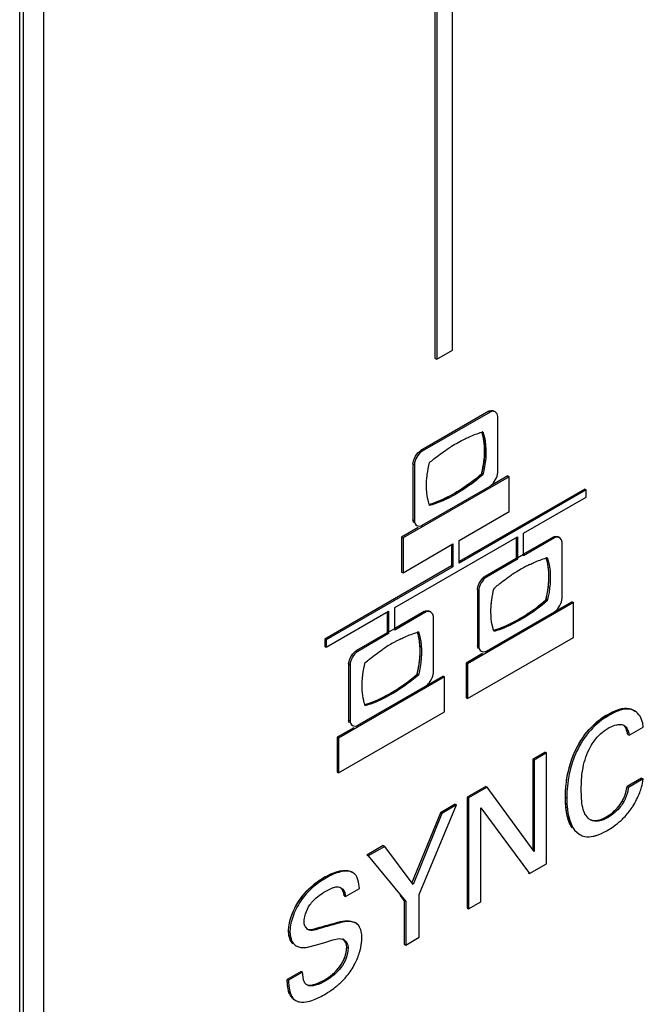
# Model space of a CAD drawing. Header units: inches. Extents: x 0 to 34, y 0 to 22.
# Tile 91 of 139: x 24.727 to 24.969, y 15.078 to 15.459. Entities that reach past the tile are written whole.
import ezdxf

# ---------------------------------------------------------------- set-up
doc = ezdxf.new("R2010")
doc.units = ezdxf.units.IN
doc.header["$LTSCALE"] = 1.87
doc.header["$MEASUREMENT"] = 0
doc.layers.get('0').update_dxf_attribs({"linetype": 'CONTINUOUS'})
doc.layers.add('02___PRT_ALL_AXES', color=7, linetype='CONTINUOUS')

msp = doc.modelspace()

# ---------------------------------------------------------------- linework, layer by layer
at = {"color": 7, "linetype": 'CONTINUOUS'}
for p, q in [((24.7288263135, 14.2283088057), (24.7288263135, 16.8752797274)), ((24.7273849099, 14.2262995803), (24.7273849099, 16.8732705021)), ((24.8884595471, 15.327993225), (24.8884595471, 15.5919947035)), ((24.8889884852, 15.5916893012), (24.8889884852, 15.3276878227)), ((24.8951520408, 15.3312465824), (24.8951520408, 15.5903991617)), ((24.8889884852, 15.3276878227), (24.8951520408, 15.3312465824)), ((24.8884595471, 15.327993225), (24.8889884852, 15.3276878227)), ((24.909130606, 15.3075103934), (24.8827948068, 15.292304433)), ((24.9096595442, 15.3072049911), (24.883323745, 15.2919990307)), ((24.909130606, 15.3075103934), (24.9096595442, 15.3072049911)), ((24.9116848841, 15.307257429), (24.9111559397, 15.3075628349)), ((24.9124088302, 15.3065014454), (24.9116848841, 15.307257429)), ((24.9126519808, 15.3054775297), (24.9124088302, 15.3065014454)), ((24.9126519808, 15.2836947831), (24.9126519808, 15.3054775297)), ((24.8814513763, 15.2910382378), (24.8824389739, 15.2920619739)), ((24.8824389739, 15.2920619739), (24.8827948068, 15.292304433)), ((24.8827948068, 15.292304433), (24.883323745, 15.2919990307)), ((24.8798023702, 15.2871213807), (24.8803313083, 15.2868159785)), ((24.8798023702, 15.2871213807), (24.8798023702, 15.2653386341)), ((24.8803313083, 15.2868159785), (24.8803313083, 15.2650332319)), ((24.9170252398, 15.2821227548), (24.8759384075, 15.2583997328)), ((24.9063426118, 15.2831208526), (24.90687155, 15.2828154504)), ((24.9164963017, 15.2824281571), (24.9096729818, 15.2784884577)), ((24.9124088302, 15.2823900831), (24.9126519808, 15.2836947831)), ((24.9164963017, 15.2824281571), (24.9170252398, 15.2821227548)), ((24.9170252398, 15.2685795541), (24.9170252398, 15.2821227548)), ((24.883323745, 15.2633057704), (24.9096595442, 15.2785117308)), ((24.9096595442, 15.2785117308), (24.9100314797, 15.2787668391)), ((24.9100314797, 15.2787668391), (24.9103516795, 15.279046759)), ((24.9103516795, 15.279046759), (24.9107041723, 15.279415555)), ((24.946343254, 15.2773202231), (24.897706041, 15.2492377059)), ((24.9468721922, 15.2770148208), (24.897706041, 15.2486269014)), ((24.9226608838, 15.2602537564), (24.9468721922, 15.2742330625)), ((24.946343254, 15.2773202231), (24.9468721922, 15.2770148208)), ((24.9468721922, 15.2742330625), (24.9468721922, 15.2770148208)), ((24.897706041, 15.2574248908), (24.9170252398, 15.2685795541)), ((24.8817955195, 15.2623923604), (24.8754094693, 15.258705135)), ((24.8798023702, 15.2653386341), (24.8803313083, 15.2650332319)), ((24.8800643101, 15.2642799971), (24.8798023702, 15.2653386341)), ((24.8807694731, 15.2635587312), (24.881298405, 15.2632533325)), ((24.881298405, 15.2632533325), (24.8823153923, 15.2630043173)), ((24.8823153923, 15.2630043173), (24.882911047, 15.2631169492)), ((24.882911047, 15.2631169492), (24.883323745, 15.2633057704)), ((24.8727261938, 15.2314220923), (24.9202520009, 15.2588628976)), ((24.8754094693, 15.258705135), (24.8759384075, 15.2583997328)), ((24.8754094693, 15.258705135), (24.8754094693, 15.2451619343)), ((24.8759384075, 15.2583997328), (24.8759384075, 15.244856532)), ((24.9197230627, 15.2585574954), (24.9197230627, 15.25040433)), ((24.9202520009, 15.2588628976), (24.9202520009, 15.2500989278)), ((24.9226608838, 15.2514897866), (24.9226608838, 15.2602537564)), ((24.9341052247, 15.2587084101), (24.9226608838, 15.2521005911)), ((24.9346341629, 15.2584030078), (24.9226608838, 15.2514897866)), ((24.9341052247, 15.2587084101), (24.9346341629, 15.2584030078)), ((24.9366462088, 15.2584551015), (24.9361172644, 15.2587605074)), ((24.9373653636, 15.2577041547), (24.9366462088, 15.2584551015)), ((24.8759384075, 15.244856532), (24.89529689, 15.2560338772)), ((24.8947679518, 15.255728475), (24.8947679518, 15.24754129)), ((24.89529689, 15.2560338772), (24.89529689, 15.2472358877)), ((24.897706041, 15.2486269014), (24.897706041, 15.2574248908)), ((24.9376069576, 15.2566868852), (24.9373653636, 15.2577041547)), ((24.9376069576, 15.2348927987), (24.9376069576, 15.2566868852)), ((24.8947679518, 15.24754129), (24.8456018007, 15.2191533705)), ((24.89529689, 15.2472358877), (24.8461307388, 15.2188479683)), ((24.8947679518, 15.24754129), (24.89529689, 15.2472358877)), ((24.9197230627, 15.25040433), (24.9077497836, 15.2434911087)), ((24.9202520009, 15.2500989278), (24.9082787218, 15.2431857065)), ((24.9197230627, 15.25040433), (24.9202520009, 15.2500989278)), ((24.8754094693, 15.2451619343), (24.8759384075, 15.244856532)), ((24.9064320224, 15.2422549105), (24.9074233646, 15.2432711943)), ((24.9074233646, 15.2432711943), (24.9077497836, 15.2434911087)), ((24.9077497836, 15.2434911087), (24.9082787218, 15.2431857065)), ((24.9047769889, 15.2383420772), (24.905305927, 15.2380366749)), ((24.9047769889, 15.2383420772), (24.9047769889, 15.2165479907)), ((24.905305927, 15.2380366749), (24.905305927, 15.2162425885)), ((24.9419802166, 15.2332980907), (24.9008933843, 15.2095750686)), ((24.9312927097, 15.2343147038), (24.9318216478, 15.2340093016)), ((24.9414512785, 15.233603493), (24.9346672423, 15.2296864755)), ((24.9373653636, 15.2335965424), (24.9376069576, 15.2348927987)), ((24.9414512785, 15.233603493), (24.9419802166, 15.2332980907)), ((24.9419802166, 15.2197877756), (24.9419802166, 15.2332980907)), ((24.8461307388, 15.2160662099), (24.8703274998, 15.2300371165)), ((24.8697985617, 15.2297317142), (24.8697985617, 15.2215785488)), ((24.8703274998, 15.2300371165), (24.8703274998, 15.2212731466)), ((24.8727261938, 15.2226581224), (24.8727261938, 15.2314220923)), ((24.8841756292, 15.2298796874), (24.8727261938, 15.2232689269)), ((24.8847045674, 15.2295742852), (24.8727261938, 15.2226581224)), ((24.8841756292, 15.2298796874), (24.8847045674, 15.2295742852)), ((24.8867401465, 15.2296282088), (24.8862112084, 15.2299336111)), ((24.8874559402, 15.2288826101), (24.8867401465, 15.2296282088)), ((24.887697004, 15.2278695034), (24.8874559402, 15.2288826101)), ((24.887697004, 15.206075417), (24.887697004, 15.2278695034)), ((24.9082787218, 15.2145264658), (24.9346341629, 15.2297437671)), ((24.9346341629, 15.2297437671), (24.9349719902, 15.2299724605)), ((24.9349719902, 15.2299724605), (24.9352982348, 15.2302529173)), ((24.9352982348, 15.2302529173), (24.9356651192, 15.230633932)), ((24.8697985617, 15.2215785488), (24.8578584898, 15.2146845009)), ((24.8703274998, 15.2212731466), (24.8583874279, 15.2143790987)), ((24.8697985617, 15.2215785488), (24.8703274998, 15.2212731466)), ((24.8456018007, 15.2191533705), (24.8461307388, 15.2188479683)), ((24.8456018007, 15.2191533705), (24.8456018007, 15.2163716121)), ((24.8461307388, 15.2188479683), (24.8461307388, 15.2160662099)), ((24.9008933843, 15.1960647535), (24.9419802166, 15.2197877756)), ((24.9047769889, 15.2165479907), (24.905305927, 15.2162425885)), ((24.9050372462, 15.2154962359), (24.9047769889, 15.2165479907)), ((24.8456018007, 15.2163716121), (24.8461307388, 15.2160662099)), ((24.8565160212, 15.2134224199), (24.857499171, 15.2144394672)), ((24.857499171, 15.2144394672), (24.8578584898, 15.2146845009)), ((24.8578584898, 15.2146845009), (24.8583874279, 15.2143790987)), ((24.9067802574, 15.2135848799), (24.9003644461, 15.2098804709)), ((24.9057377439, 15.2147797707), (24.9062666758, 15.2144743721)), ((24.9062666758, 15.2144743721), (24.9072769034, 15.2142269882)), ((24.9072769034, 15.2142269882), (24.9078659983, 15.2143379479)), ((24.9078659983, 15.2143379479), (24.9082787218, 15.2145264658)), ((24.8548660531, 15.2095241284), (24.8553949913, 15.2092187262)), ((24.8548660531, 15.2095241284), (24.8548660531, 15.1877300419)), ((24.8553949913, 15.2092187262), (24.8553949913, 15.1874246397)), ((24.9003644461, 15.2098804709), (24.9008933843, 15.2095750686)), ((24.9003644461, 15.2098804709), (24.9003644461, 15.1963701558)), ((24.9008933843, 15.2095750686), (24.9008933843, 15.1960647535)), ((24.8813791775, 15.205494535), (24.8819081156, 15.2051891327)), ((24.8874549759, 15.2047810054), (24.887697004, 15.206075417)), ((24.892070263, 15.204480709), (24.8509834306, 15.1807576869)), ((24.8847045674, 15.2009150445), (24.8850551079, 15.2011532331)), ((24.8915413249, 15.2047861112), (24.8847376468, 15.2008577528)), ((24.8850551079, 15.2011532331), (24.8853837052, 15.201437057)), ((24.8853837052, 15.201437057), (24.8857464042, 15.2018140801)), ((24.8915413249, 15.2047861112), (24.892070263, 15.204480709)), ((24.892070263, 15.1909703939), (24.892070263, 15.204480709)), ((24.8583874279, 15.185719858), (24.8847045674, 15.2009150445)), ((24.9003644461, 15.1963701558), (24.9008933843, 15.1960647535)), ((24.8509834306, 15.1672473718), (24.892070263, 15.1909703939)), ((24.9551711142, 15.1898255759), (24.9557000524, 15.1895201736)), ((24.9656635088, 15.1913401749), (24.9651345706, 15.1916455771)), ((24.8548660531, 15.1877300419), (24.8553949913, 15.1874246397)), ((24.8551263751, 15.1866814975), (24.8548660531, 15.1877300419)), ((24.8558229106, 15.1859713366), (24.8563518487, 15.1856659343)), ((24.9611391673, 15.1858697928), (24.9616754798, 15.1856323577)), ((24.8568705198, 15.184767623), (24.8504544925, 15.1810630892)), ((24.8563518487, 15.1856659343), (24.8573771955, 15.1854168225)), ((24.8573771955, 15.1854168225), (24.857975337, 15.1855310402)), ((24.857975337, 15.1855310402), (24.8583874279, 15.185719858)), ((24.9630072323, 15.1821460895), (24.9635361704, 15.1818406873)), ((24.9635361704, 15.1818406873), (24.9690555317, 15.1850274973)), ((24.8504544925, 15.1810630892), (24.8509834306, 15.1807576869)), ((24.8504544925, 15.1810630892), (24.8504544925, 15.1675527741)), ((24.8509834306, 15.1807576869), (24.8509834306, 15.1672473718)), ((24.9310410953, 15.1752955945), (24.9262985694, 15.1725573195)), ((24.9315700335, 15.1749901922), (24.9268275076, 15.1722519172)), ((24.9310410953, 15.1752955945), (24.9315700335, 15.1749901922)), ((24.9315700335, 15.1320223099), (24.9315700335, 15.1749901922)), ((24.9262985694, 15.1725573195), (24.9268275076, 15.1722519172)), ((24.9262985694, 15.1725573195), (24.9262985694, 15.1374478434)), ((24.9268275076, 15.1722519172), (24.9268275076, 15.1367263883)), ((24.8504544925, 15.1675527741), (24.8509834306, 15.1672473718)), ((24.9449255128, 15.1607962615), (24.9452654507, 15.1666707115)), ((24.9684205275, 15.1652057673), (24.9627528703, 15.1619333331)), ((24.9689494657, 15.1649003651), (24.9632818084, 15.1616279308)), ((24.9684205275, 15.1652057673), (24.9689494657, 15.1649003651)), ((24.9079992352, 15.1619915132), (24.9008299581, 15.1578520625)), ((24.9085281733, 15.161686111), (24.9013588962, 15.1575466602)), ((24.9079992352, 15.1619915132), (24.9085281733, 15.161686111)), ((24.9268275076, 15.1367263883), (24.9085281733, 15.161686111)), ((24.9452531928, 15.1554856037), (24.9449255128, 15.1607962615)), ((24.9627528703, 15.1619333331), (24.9632818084, 15.1616279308)), ((24.9008299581, 15.1578520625), (24.9013588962, 15.1575466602)), ((24.9008299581, 15.1578520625), (24.9008299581, 15.1148841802)), ((24.9013588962, 15.1575466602), (24.9013588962, 15.1145787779)), ((24.9388811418, 15.1578626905), (24.9394100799, 15.1575572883)), ((24.9609448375, 15.1563715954), (24.9614737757, 15.1560661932)), ((24.8904148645, 15.1518385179), (24.8792798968, 15.124346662)), ((24.8909438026, 15.1515331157), (24.879808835, 15.1240412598)), ((24.8821825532, 15.1201070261), (24.8967175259, 15.1548667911)), ((24.8961885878, 15.1551721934), (24.8904148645, 15.1518385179)), ((24.8904148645, 15.1518385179), (24.8909438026, 15.1515331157)), ((24.8967175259, 15.1548667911), (24.8909438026, 15.1515331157)), ((24.8961885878, 15.1551721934), (24.8967175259, 15.1548667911)), ((24.9060542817, 15.1537679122), (24.9249713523, 15.1282123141)), ((24.9060542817, 15.1172898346), (24.9060542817, 15.1537679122)), ((24.9549167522, 15.150332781), (24.9554456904, 15.1500273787)), ((24.9439333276, 15.14365312), (24.9444622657, 15.1433477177)), ((24.8682981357, 15.1390685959), (24.861905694, 15.1353776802)), ((24.8688270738, 15.1387631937), (24.8624346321, 15.1350722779)), ((24.8682981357, 15.1390685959), (24.8688270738, 15.1387631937)), ((24.879808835, 15.1240412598), (24.8688270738, 15.1387631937)), ((24.861905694, 15.1353776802), (24.8624346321, 15.1350722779)), ((24.8624346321, 15.1350722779), (24.8769745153, 15.1173993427)), ((24.856530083, 15.1285475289), (24.8560011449, 15.1288529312)), ((24.9249713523, 15.1282123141), (24.9315700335, 15.1320223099)), ((24.8457649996, 15.1268996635), (24.8462939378, 15.1265942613)), ((24.8567571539, 15.1284058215), (24.8565291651, 15.128545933)), ((24.8587238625, 15.1249738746), (24.8580240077, 15.1270107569)), ((24.8590257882, 15.1223844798), (24.8587238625, 15.1249738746)), ((24.9244424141, 15.1285177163), (24.9249713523, 15.1282123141)), ((24.8458284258, 15.1213200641), (24.8488266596, 15.1227783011)), ((24.8512825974, 15.1229888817), (24.8518723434, 15.1227366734)), ((24.8536645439, 15.1192889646), (24.8590257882, 15.1223844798)), ((24.8531356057, 15.1195943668), (24.8536645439, 15.1192889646)), ((24.87469428, 15.1198334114), (24.8764455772, 15.117704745)), ((24.8764455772, 15.117704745), (24.8769745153, 15.1173993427)), ((24.8764455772, 15.117704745), (24.8764455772, 15.1008049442)), ((24.8769745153, 15.1173993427), (24.8769745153, 15.100499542)), ((24.8821825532, 15.1035065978), (24.8821825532, 15.1201070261)), ((24.9013588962, 15.1145787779), (24.9060542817, 15.1172898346)), ((24.9008299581, 15.1148841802), (24.9013588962, 15.1145787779)), ((24.8557636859, 15.1098161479), (24.8562926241, 15.1095107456)), ((24.8576115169, 15.1090392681), (24.8562926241, 15.1095107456)), ((24.8315897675, 15.1061572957), (24.8321187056, 15.1058518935)), ((24.8390573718, 15.1064903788), (24.8380805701, 15.1075156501)), ((24.8411187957, 15.1066286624), (24.8437507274, 15.1073978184)), ((24.8437507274, 15.1073978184), (24.8442796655, 15.1070924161)), ((24.8576103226, 15.1090372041), (24.8570813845, 15.1093426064)), ((24.8460876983, 15.1016476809), (24.8487942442, 15.1025317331)), ((24.8487942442, 15.1025317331), (24.8511937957, 15.1030028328)), ((24.8511937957, 15.1030028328), (24.8524335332, 15.1028276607)), ((24.8769745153, 15.100499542), (24.8821825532, 15.1035065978)), ((24.8340286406, 15.100449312), (24.8345575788, 15.1001439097)), ((24.8345575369, 15.1001439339), (24.83539453, 15.0997768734)), ((24.83539453, 15.0997768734), (24.835983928, 15.0996229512)), ((24.8389386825, 15.0996942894), (24.8424048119, 15.100583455)), ((24.8424048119, 15.100583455), (24.8456807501, 15.101528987)), ((24.8456807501, 15.101528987), (24.8460876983, 15.1016476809)), ((24.8541137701, 15.0996271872), (24.8546427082, 15.0993217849)), ((24.8764455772, 15.1008049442), (24.8769745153, 15.100499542)), ((24.8364331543, 15.0902600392), (24.8310719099, 15.0871645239)), ((24.8310719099, 15.0871645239), (24.8316008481, 15.0868591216)), ((24.8312732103, 15.0840155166), (24.8310719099, 15.0871645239)), ((24.8369620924, 15.0899546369), (24.8316008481, 15.0868591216)), ((24.8364331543, 15.0902600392), (24.8369620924, 15.0899546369)), ((24.8373543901, 15.0870671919), (24.8369620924, 15.0899546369)), ((24.8454006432, 15.0869226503), (24.8459295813, 15.086617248)), ((24.8319666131, 15.0814997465), (24.8312732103, 15.0840155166)), ((24.8332393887, 15.0797228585), (24.8337683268, 15.0794174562)), ((24.8337683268, 15.0794174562), (24.8344101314, 15.078957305)), ((24.8338783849, 15.0792578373), (24.8344073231, 15.0789524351))]:
    msp.add_line(p, q, dxfattribs=at)
at = {"color": 40, "linetype": 'CONTINUOUS'}
for p, q in [((24.8816936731, 15.2913356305), (24.8827948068, 15.292304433)), ((24.9197230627, 15.25040433), (24.9226608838, 15.2521005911)), ((24.9066558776, 15.2425286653), (24.9077497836, 15.2434911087)), ((24.8697985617, 15.2215785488), (24.8727261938, 15.2232689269)), ((24.8567593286, 15.213719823), (24.8578584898, 15.2146845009)), ((24.8535472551, 15.119832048), (24.8531356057, 15.1195943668)), ((24.8317997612, 15.1040369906), (24.8315897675, 15.1061572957)), ((24.8427167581, 15.107073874), (24.8437507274, 15.1073978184)), ((24.8323306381, 15.1024083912), (24.8319025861, 15.1036027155)), ((24.8311753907, 15.0848132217), (24.8310719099, 15.0871645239)), ((24.8423439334, 15.0854777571), (24.8454006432, 15.0869226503)), ((24.8314948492, 15.0828826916), (24.8311753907, 15.0848132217))]:
    msp.add_line(p, q, dxfattribs=at)
at = {"color": 7, "linetype": 'CONTINUOUS'}
for centre, radius, start, end in [((24.9188086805, 15.2602109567), 0.0411137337, 106.9061705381, 107.4023147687), ((24.905115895, 15.2843278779), 0.0074404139, 318.6832159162, 322.2946844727), ((24.9504804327, 15.1960378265), 0.057923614, 118.0317507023, 119.3824433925), ((24.9489726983, 15.198883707), 0.0547030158, 115.9727734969, 118.0386574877), ((24.9429495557, 15.213598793), 0.03878335, 106.694884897, 107.2217821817), ((24.9530374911, 15.1915818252), 0.0630610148, 119.420468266, 123.7535199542), ((24.9301642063, 15.2354850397), 0.0073343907, 318.5917927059, 322.0511810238), ((24.8933293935, 15.1839940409), 0.0396203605, 106.7742876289, 107.2864464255), ((24.9029483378, 15.1630783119), 0.0626995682, 119.4333360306, 123.772436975), ((24.9003625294, 15.1675742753), 0.0575132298, 118.036337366, 119.3908083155), ((24.8989804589, 15.1701824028), 0.0545615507, 115.9803357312, 118.0426568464), ((24.8801912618, 15.206719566), 0.0074110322, 318.5537855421, 321.9497401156), ((24.9696460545, 15.1647881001), 0.0289205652, 120.0335370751, 125.4561237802), ((24.9702294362, 15.1639453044), 0.0299454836, 125.4299319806, 133.2864620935), ((24.957979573, 15.1842357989), 0.0111042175, 4.0884910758, 6.6130668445), ((24.9437489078, 15.168615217), 0.025555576, 339.4855127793, 341.9280972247), ((24.9413130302, 15.1693502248), 0.0280710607, 326.5382370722, 327.5562073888), ((24.9403216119, 15.1708049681), 0.0297759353, 305.3842218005, 312.4485410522), ((24.9414663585, 15.1684018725), 0.0271321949, 299.1622685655, 300.0042369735), ((24.9391582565, 15.1724249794), 0.0317703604, 299.9807536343, 305.4029603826), ((24.9476704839, 15.1488989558), 0.0064116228, 239.9753219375, 249.4560654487), ((24.8614343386, 15.0988613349), 0.0321007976, 124.6355018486, 129.5043143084), ((24.8643716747, 15.0945835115), 0.0372899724, 119.9320521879, 124.6131883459), ((24.855812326, 15.105920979), 0.0035977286, 45.9490925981, 60.015920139), ((24.8514566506, 15.0999996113), 0.0029920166, 59.994876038, 70.943741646), ((24.8356723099, 15.1048041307), 0.0244930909, 343.1507696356, 344.8042278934), ((24.833379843, 15.105529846), 0.0268975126, 332.6093256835, 343.0866953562), ((24.8343185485, 15.105041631), 0.0258394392, 320.2461117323, 332.6129287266), ((24.8267452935, 15.1133988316), 0.0371686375, 299.9753700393, 304.9890999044), ((24.8282886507, 15.1111927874), 0.0344763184, 304.9900613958, 309.297433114)]:
    msp.add_arc(centre, radius, start, end, dxfattribs=at)
at = {"color": 40, "linetype": 'CONTINUOUS'}
for centre, radius, start, end in [((24.8584185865, 15.3390197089), 0.073629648, 305.3108462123, 310.2439567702), ((24.8553748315, 15.3427146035), 0.0784163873, 310.1973679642, 310.8415168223), ((24.8730778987, 15.3129426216), 0.0436028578, 287.4448941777, 292.0475710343), ((24.8838965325, 15.2896395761), 0.0728504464, 305.2513445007, 310.253205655), ((24.8814217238, 15.2926443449), 0.076742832, 310.2137730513, 310.8440212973), ((24.8983899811, 15.2631556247), 0.0425520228, 287.4108800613, 292.1292652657), ((24.8339958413, 15.2608079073), 0.0728333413, 305.2413696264, 310.2374404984), ((24.8315124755, 15.2638243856), 0.0767402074, 310.1980359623, 310.8440499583), ((24.8484765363, 15.2343422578), 0.0425570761, 287.3893273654, 292.1198929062), ((24.969208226, 15.165516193), 0.028071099, 120.0036820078, 121.1732387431), ((24.8656989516, 15.0923668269), 0.0398732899, 119.995531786, 121.2454964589), ((24.8569122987, 15.1037120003), 0.0254531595, 140.2950417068, 145.0553452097), ((24.8401622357, 15.1057876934), 0.0085437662, 191.824228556, 194.817404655)]:
    msp.add_arc(centre, radius, start, end, dxfattribs=at)
for points in [[(24.909130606, 15.3075103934), (24.9098359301, 15.3079176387), (24.9105840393, 15.3078929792), (24.9111558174, 15.3075629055)], [(24.8798023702, 15.2871213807), (24.8798023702, 15.2883279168), (24.8806702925, 15.290144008), (24.8816936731, 15.2913356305)], [(24.9062147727, 15.282626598), (24.9069702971, 15.2854790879), (24.9074100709, 15.2882977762), (24.9075143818, 15.2909429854)], [(24.9341052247, 15.2587084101), (24.9348059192, 15.2591129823), (24.9355491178, 15.2590884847), (24.9361171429, 15.2587605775)], [(24.9047769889, 15.2383420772), (24.9047769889, 15.2395406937), (24.9056392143, 15.2413448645), (24.9066558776, 15.2425286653)], [(24.9311707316, 15.2338478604), (24.9319398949, 15.2367249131), (24.932377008, 15.2395661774), (24.9324732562, 15.2422292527)], [(24.8548660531, 15.2095241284), (24.8548660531, 15.2107267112), (24.8557365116, 15.2125337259), (24.8567593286, 15.213719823)], [(24.8812597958, 15.2050299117), (24.8820145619, 15.2079047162), (24.8824632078, 15.2107507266), (24.8825625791, 15.2134127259)], [(24.9470362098, 15.1828762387), (24.9493263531, 15.1857097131), (24.9520415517, 15.1879392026), (24.954677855, 15.1895339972)], [(24.9407687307, 15.1472182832), (24.9393645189, 15.1500510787), (24.9388811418, 15.1539085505), (24.9388811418, 15.1578626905)], [(24.9549167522, 15.150332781), (24.9570575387, 15.1515688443), (24.9594559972, 15.1537357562), (24.9609448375, 15.1563715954)], [(24.8373300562, 15.1199723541), (24.8396561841, 15.1227749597), (24.8423855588, 15.1248600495), (24.8450164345, 15.1264566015)], [(24.8531356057, 15.1195943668), (24.8530658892, 15.1209951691), (24.8525142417, 15.1221645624), (24.8516683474, 15.122822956)], [(24.8315897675, 15.1061572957), (24.8315897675, 15.1097765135), (24.8334586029, 15.1145837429), (24.8360481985, 15.1182911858)], [(24.8389583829, 15.1066055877), (24.8400151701, 15.1062653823), (24.8413777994, 15.106652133), (24.8427167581, 15.107073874)], [(24.8541137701, 15.0996271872), (24.8541137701, 15.100951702), (24.85359809, 15.101988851), (24.8528274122, 15.1026174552)], [(24.8384770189, 15.0851739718), (24.8394982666, 15.0847565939), (24.8408930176, 15.0849633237), (24.8423439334, 15.0854777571)]]:
    msp.add_open_spline(points, degree=3, dxfattribs=at)
at = {"color": 7, "linetype": 'CONTINUOUS'}
for points, knots in [([(24.909130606, 15.3075103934), (24.9092979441, 15.3076070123), (24.9099344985, 15.3078902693), (24.9107224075, 15.3078131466), (24.9111559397, 15.3075628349)], [0, 0, 0, 0, 0.2784936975, 1, 1, 1, 1]), ([(24.9116848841, 15.307257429), (24.9112513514, 15.3075077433), (24.9104634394, 15.3075848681), (24.9098268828, 15.3073016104), (24.9096595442, 15.3072049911)], [0, 0, 0, 0, 0.7215062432, 1, 1, 1, 1]), ([(24.8930128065, 15.2927925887), (24.8935854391, 15.2931756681), (24.8958334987, 15.2946295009), (24.8981755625, 15.2959398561), (24.899962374, 15.2968118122)], [0, 0, 0, 0, 0.2573441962, 1, 1, 1, 1]), ([(24.899962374, 15.2968118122), (24.9005083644, 15.2970782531), (24.9026414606, 15.298074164), (24.9048457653, 15.2989204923), (24.906512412, 15.2994428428)], [0, 0, 0, 0, 0.2580723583, 1, 1, 1, 1]), ([(24.9064730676, 15.2994219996), (24.9065870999, 15.2990780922), (24.9070189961, 15.2976245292), (24.9072786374, 15.296122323), (24.9073973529, 15.2949750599)], [0, 0, 0, 0, 0.2390431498, 1, 1, 1, 1]), ([(24.9068525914, 15.2995478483), (24.9072730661, 15.2983854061), (24.9085956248, 15.2928826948), (24.9079457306, 15.287070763), (24.90687155, 15.2828154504)], [0, 0, 0, 0, 0.2197622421, 1, 1, 1, 1]), ([(24.8862305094, 15.2876376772), (24.8867827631, 15.2881093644), (24.8889681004, 15.2899241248), (24.8912554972, 15.291616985), (24.8930128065, 15.2927925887)], [0, 0, 0, 0, 0.2556802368, 1, 1, 1, 1]), ([(24.9073973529, 15.2949750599), (24.9074924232, 15.2940563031), (24.9076827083, 15.2900763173), (24.9070903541, 15.2860829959), (24.9063426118, 15.2831208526)], [0, 0, 0, 0, 0.2321503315, 1, 1, 1, 1]), ([(24.8798023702, 15.2871213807), (24.8798023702, 15.2877850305), (24.8802610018, 15.2891909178), (24.8809814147, 15.2904312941), (24.8814513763, 15.2910382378)], [0, 0, 0, 0, 0.4636781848, 1, 1, 1, 1]), ([(24.883323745, 15.2919990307), (24.8824420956, 15.2914899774), (24.8812103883, 15.2897638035), (24.8803313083, 15.2878340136), (24.8803313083, 15.2868159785)], [0, 0, 0, 0, 0.5000054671, 1, 1, 1, 1]), ([(24.8851676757, 15.2815532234), (24.8852130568, 15.2820512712), (24.8854440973, 15.2840987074), (24.8858446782, 15.2861261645), (24.8862305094, 15.2876376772)], [0, 0, 0, 0, 0.242761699, 1, 1, 1, 1]), ([(24.8851696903, 15.2758127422), (24.8851229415, 15.276269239), (24.8849798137, 15.278179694), (24.8850355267, 15.2801029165), (24.8851676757, 15.2815532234)], [0, 0, 0, 0, 0.2396013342, 1, 1, 1, 1]), ([(24.9063426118, 15.2831208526), (24.9047239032, 15.2817364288), (24.8985628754, 15.2768867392), (24.8915252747, 15.2730157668), (24.8860640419, 15.2713185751)], [0, 0, 0, 0, 0.2713753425, 1, 1, 1, 1]), ([(24.90687155, 15.2828154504), (24.9052252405, 15.2814074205), (24.8989676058, 15.276488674), (24.8918018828, 15.2725787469), (24.8862459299, 15.2709070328)], [0, 0, 0, 0, 0.2718652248, 1, 1, 1, 1]), ([(24.8862459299, 15.2709070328), (24.8861103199, 15.2712819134), (24.8855969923, 15.2728790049), (24.885299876, 15.2745414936), (24.8851696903, 15.2758127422)], [0, 0, 0, 0, 0.237782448, 1, 1, 1, 1]), ([(24.8803313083, 15.2650332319), (24.8803313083, 15.2648400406), (24.8804042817, 15.2641472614), (24.8808649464, 15.263503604), (24.881298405, 15.2632533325)], [0, 0, 0, 0, 0.2784886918, 1, 1, 1, 1]), ([(24.9341052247, 15.2587084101), (24.9342714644, 15.2588043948), (24.9349038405, 15.2590857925), (24.9356865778, 15.2590091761), (24.9361172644, 15.2587605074)], [0, 0, 0, 0, 0.2784936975, 1, 1, 1, 1]), ([(24.9366462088, 15.2584551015), (24.9362155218, 15.2587037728), (24.9354327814, 15.2587803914), (24.9348004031, 15.2584989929), (24.9346341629, 15.2584030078)], [0, 0, 0, 0, 0.7215062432, 1, 1, 1, 1]), ([(24.9250158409, 15.2480618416), (24.9255537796, 15.2483237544), (24.9276542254, 15.2493025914), (24.9298249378, 15.2501343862), (24.9314669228, 15.2506433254)], [0, 0, 0, 0, 0.2581863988, 1, 1, 1, 1]), ([(24.9323559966, 15.2461326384), (24.9323154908, 15.2465305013), (24.9321244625, 15.2480481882), (24.9317833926, 15.2495496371), (24.9314281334, 15.2506222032)], [0, 0, 0, 0, 0.2614212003, 1, 1, 1, 1]), ([(24.9318080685, 15.2507473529), (24.9322282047, 15.2495844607), (24.9335483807, 15.2440799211), (24.9329073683, 15.2382633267), (24.9318216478, 15.2340093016)], [0, 0, 0, 0, 0.2197428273, 1, 1, 1, 1]), ([(24.9082787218, 15.2431857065), (24.9074028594, 15.2426799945), (24.9061792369, 15.2409651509), (24.905305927, 15.2390480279), (24.905305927, 15.2380366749)], [0, 0, 0, 0, 0.5000054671, 1, 1, 1, 1]), ([(24.9112056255, 15.2388584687), (24.9117586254, 15.2393308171), (24.9139468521, 15.2411468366), (24.9162390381, 15.2428384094), (24.9179994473, 15.2440129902)], [0, 0, 0, 0, 0.2557604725, 1, 1, 1, 1]), ([(24.9312927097, 15.2343147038), (24.9315547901, 15.2353415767), (24.9323897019, 15.2392165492), (24.9326503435, 15.2432414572), (24.9323559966, 15.2461326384)], [0, 0, 0, 0, 0.2672244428, 1, 1, 1, 1]), ([(24.9047769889, 15.2383420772), (24.9047769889, 15.2390059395), (24.9052378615, 15.2404111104), (24.9059603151, 15.2416500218), (24.9064320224, 15.2422549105)], [0, 0, 0, 0, 0.4639365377, 1, 1, 1, 1]), ([(24.9101389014, 15.2326982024), (24.9101842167, 15.2332023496), (24.9104158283, 15.2352750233), (24.9108187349, 15.2373275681), (24.9112056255, 15.2388584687)], [0, 0, 0, 0, 0.2427474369, 1, 1, 1, 1]), ([(24.9101470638, 15.2269763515), (24.9100998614, 15.2274313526), (24.9099548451, 15.2293354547), (24.9100089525, 15.2312524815), (24.9101389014, 15.2326982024)], [0, 0, 0, 0, 0.2396253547, 1, 1, 1, 1]), ([(24.9110373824, 15.2225267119), (24.9127509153, 15.2230576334), (24.9200803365, 15.2258965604), (24.9266952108, 15.2303838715), (24.9312927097, 15.2343147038)], [0, 0, 0, 0, 0.2287337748, 1, 1, 1, 1]), ([(24.9318216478, 15.2340093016), (24.930178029, 15.2326040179), (24.9239204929, 15.2277016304), (24.9167717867, 15.2237790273), (24.9112192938, 15.2221155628)], [0, 0, 0, 0, 0.2717090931, 1, 1, 1, 1]), ([(24.8841756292, 15.2298796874), (24.8843437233, 15.2299767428), (24.8849834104, 15.230261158), (24.8857754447, 15.2301852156), (24.8862112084, 15.2299336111)], [0, 0, 0, 0, 0.278366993, 1, 1, 1, 1]), ([(24.8867401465, 15.2296282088), (24.8863043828, 15.2298798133), (24.8855123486, 15.2299557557), (24.8848726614, 15.2296713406), (24.8847045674, 15.2295742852)], [0, 0, 0, 0, 0.721633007, 1, 1, 1, 1]), ([(24.9112192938, 15.2221155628), (24.9110844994, 15.2224869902), (24.9105741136, 15.2240693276), (24.9102777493, 15.2257166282), (24.9101470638, 15.2269763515)], [0, 0, 0, 0, 0.23779903, 1, 1, 1, 1]), ([(24.8750790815, 15.2192302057), (24.8756191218, 15.2194932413), (24.8777282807, 15.2204763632), (24.8799078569, 15.2213118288), (24.8815562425, 15.2218247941)], [0, 0, 0, 0, 0.2581347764, 1, 1, 1, 1]), ([(24.8824489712, 15.2172463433), (24.8824080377, 15.2176494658), (24.8822140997, 15.2191889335), (24.881867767, 15.2207111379), (24.8815127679, 15.2218012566)], [0, 0, 0, 0, 0.2611365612, 1, 1, 1, 1]), ([(24.8818948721, 15.2219285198), (24.8823073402, 15.2207612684), (24.8836404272, 15.2152612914), (24.8829779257, 15.2094456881), (24.8819081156, 15.2051891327)], [0, 0, 0, 0, 0.2200110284, 1, 1, 1, 1]), ([(24.8813791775, 15.205494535), (24.8816359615, 15.2065162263), (24.8824630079, 15.2103693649), (24.8827409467, 15.2143708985), (24.8824489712, 15.2172463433)], [0, 0, 0, 0, 0.2671265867, 1, 1, 1, 1]), ([(24.8548660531, 15.2095241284), (24.8548660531, 15.2101850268), (24.8553257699, 15.2115851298), (24.8560465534, 15.2128186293), (24.8565160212, 15.2134224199)], [0, 0, 0, 0, 0.4635517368, 1, 1, 1, 1]), ([(24.8583874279, 15.2143790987), (24.8575083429, 15.213871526), (24.8562770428, 15.2121556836), (24.8553949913, 15.2102330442), (24.8553949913, 15.2092187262)], [0, 0, 0, 0, 0.5001917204, 1, 1, 1, 1]), ([(24.8612779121, 15.2100257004), (24.8618328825, 15.2104992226), (24.86402886, 15.2123205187), (24.8663279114, 15.2140184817), (24.8680939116, 15.2151974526)], [0, 0, 0, 0, 0.255714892, 1, 1, 1, 1]), ([(24.905305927, 15.2162425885), (24.905305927, 15.2160506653), (24.9053784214, 15.2153624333), (24.9058360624, 15.2147230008), (24.9062666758, 15.2144743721)], [0, 0, 0, 0, 0.2784886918, 1, 1, 1, 1]), ([(24.8602076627, 15.2038115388), (24.8602534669, 15.2043200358), (24.8604880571, 15.2064104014), (24.8608935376, 15.2084802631), (24.8612779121, 15.2100257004)], [0, 0, 0, 0, 0.2427662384, 1, 1, 1, 1]), ([(24.8611096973, 15.193703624), (24.8628243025, 15.1942341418), (24.870159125, 15.197072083), (24.8767786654, 15.2015614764), (24.8813791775, 15.205494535)], [0, 0, 0, 0, 0.2287137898, 1, 1, 1, 1]), ([(24.8819081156, 15.2051891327), (24.8802633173, 15.2037829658), (24.8740018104, 15.1988780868), (24.8668476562, 15.1949547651), (24.8612914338, 15.1932925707)], [0, 0, 0, 0, 0.2717340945, 1, 1, 1, 1]), ([(24.8602156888, 15.198205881), (24.8601693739, 15.1986516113), (24.8600258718, 15.2005169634), (24.8600800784, 15.202395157), (24.8602076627, 15.2038115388)], [0, 0, 0, 0, 0.2396101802, 1, 1, 1, 1]), ([(24.8612914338, 15.1932925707), (24.8611577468, 15.1936695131), (24.8606497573, 15.1952704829), (24.8603478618, 15.1969338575), (24.8602156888, 15.198205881)], [0, 0, 0, 0, 0.2382312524, 1, 1, 1, 1]), ([(24.9551711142, 15.1898255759), (24.95604311, 15.1903290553), (24.9581440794, 15.1914116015), (24.9614929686, 15.1926045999), (24.9641474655, 15.1922155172), (24.9651345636, 15.1916455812)], [0, 0, 0, 0, 0.2872820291, 0.6747974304, 1, 1, 1, 1]), ([(24.9656634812, 15.1913401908), (24.9650132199, 15.1917156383), (24.9629933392, 15.1923167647), (24.9594514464, 15.1914981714), (24.9569860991, 15.1902627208), (24.9557000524, 15.1895201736)], [0, 0, 0, 0, 0.2137562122, 0.5772447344, 1, 1, 1, 1]), ([(24.8553949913, 15.1874246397), (24.8553949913, 15.1872335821), (24.8554669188, 15.18654863), (24.8559234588, 15.1859132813), (24.8563518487, 15.1856659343)], [0, 0, 0, 0, 0.2786202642, 1, 1, 1, 1]), ([(24.9557000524, 15.1895201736), (24.9531036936, 15.1880210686), (24.9480674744, 15.1839763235), (24.9413127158, 15.173320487), (24.9394100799, 15.1636758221), (24.9394100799, 15.1575572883)], [0, 0, 0, 0, 0.2408279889, 0.5085116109, 1, 1, 1, 1]), ([(24.9554938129, 15.1846394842), (24.9557488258, 15.1847867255), (24.9567490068, 15.185320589), (24.9578249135, 15.1857273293), (24.9586465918, 15.1859011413)], [0, 0, 0, 0, 0.2595969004, 1, 1, 1, 1]), ([(24.9586465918, 15.1859011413), (24.9588687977, 15.1859481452), (24.9596906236, 15.1860852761), (24.9605607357, 15.1860587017), (24.9611391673, 15.1858697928)], [0, 0, 0, 0, 0.2718013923, 1, 1, 1, 1]), ([(24.969009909, 15.1855146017), (24.9689697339, 15.1858607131), (24.9687575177, 15.1871509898), (24.9682863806, 15.1884071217), (24.9677827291, 15.1892238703)], [0, 0, 0, 0, 0.2663900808, 1, 1, 1, 1]), ([(24.9396037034, 15.16598884), (24.9399276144, 15.1677720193), (24.9417089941, 15.1750004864), (24.9455891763, 15.181873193), (24.9496974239, 15.1857436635)], [0, 0, 0, 0, 0.2430521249, 1, 1, 1, 1]), ([(24.9485404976, 15.1773238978), (24.9489697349, 15.1781193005), (24.9507506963, 15.181005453), (24.9533414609, 15.1833967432), (24.9554938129, 15.1846394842)], [0, 0, 0, 0, 0.2666802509, 1, 1, 1, 1]), ([(24.9616754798, 15.1856323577), (24.9619511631, 15.1854731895), (24.9630511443, 15.1844834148), (24.9633685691, 15.1829502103), (24.9635361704, 15.1818406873)], [0, 0, 0, 0, 0.2209964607, 1, 1, 1, 1]), ([(24.9630072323, 15.1821460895), (24.9629701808, 15.1823913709), (24.9628067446, 15.1833135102), (24.9625345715, 15.1842341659), (24.9621939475, 15.1848349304)], [0, 0, 0, 0, 0.2642705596, 1, 1, 1, 1]), ([(24.9452654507, 15.1666707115), (24.9453767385, 15.1675457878), (24.9459776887, 15.1712207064), (24.9471901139, 15.1748215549), (24.9485404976, 15.1773238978)], [0, 0, 0, 0, 0.2367748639, 1, 1, 1, 1]), ([(24.9388811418, 15.1578626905), (24.9388811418, 15.1585126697), (24.9389378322, 15.1612335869), (24.9392334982, 15.1639508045), (24.9396037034, 15.16598884)], [0, 0, 0, 0, 0.2388430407, 1, 1, 1, 1]), ([(24.9680437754, 15.1606876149), (24.9681609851, 15.1610471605), (24.9685745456, 15.1624239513), (24.9688577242, 15.1638445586), (24.9689494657, 15.1649003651)], [0, 0, 0, 0, 0.2629906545, 1, 1, 1, 1]), ([(24.9609448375, 15.1563715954), (24.9611915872, 15.1568194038), (24.9620617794, 15.1585750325), (24.9625450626, 15.1605033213), (24.9627528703, 15.1619333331)], [0, 0, 0, 0, 0.2613527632, 1, 1, 1, 1]), ([(24.9632818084, 15.1616279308), (24.9632148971, 15.1611674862), (24.9628782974, 15.159241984), (24.9621927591, 15.1573710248), (24.9614737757, 15.1560661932)], [0, 0, 0, 0, 0.2379847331, 1, 1, 1, 1]), ([(24.9415373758, 15.145909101), (24.9404486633, 15.1474744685), (24.9391321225, 15.1515300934), (24.9388811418, 15.1556461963), (24.9388811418, 15.1578626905)], [0, 0, 0, 0, 0.4624383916, 1, 1, 1, 1]), ([(24.9394100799, 15.1575572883), (24.9394100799, 15.1560590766), (24.9395959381, 15.1511011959), (24.941331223, 15.1451555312), (24.9444622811, 15.1433477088)], [0, 0, 0, 0, 0.2929800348, 1, 1, 1, 1]), ([(24.9464486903, 15.1514373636), (24.9462968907, 15.1517310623), (24.9457252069, 15.1530241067), (24.9454145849, 15.1544174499), (24.9452531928, 15.1554856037)], [0, 0, 0, 0, 0.2343269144, 1, 1, 1, 1]), ([(24.9549167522, 15.150332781), (24.9554848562, 15.1506607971), (24.9578540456, 15.1522647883), (24.9598606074, 15.1544520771), (24.9609448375, 15.1563715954)], [0, 0, 0, 0, 0.2293255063, 1, 1, 1, 1]), ([(24.9614737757, 15.1560661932), (24.9611017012, 15.1554074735), (24.9594833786, 15.1530392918), (24.9572698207, 15.1510806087), (24.9554456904, 15.1500273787)], [0, 0, 0, 0, 0.2642563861, 1, 1, 1, 1]), ([(24.9604182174, 15.1488337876), (24.9608123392, 15.149194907), (24.9624027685, 15.1507353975), (24.9638054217, 15.1524714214), (24.9647314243, 15.1538723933)], [0, 0, 0, 0, 0.2414507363, 1, 1, 1, 1]), ([(24.9486113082, 15.1490315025), (24.947917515, 15.1494320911), (24.9471251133, 15.1502475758), (24.9465794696, 15.1511843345), (24.9464486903, 15.1514373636)], [0, 0, 0, 0, 0.7377190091, 1, 1, 1, 1]), ([(24.9554456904, 15.1500273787), (24.9542977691, 15.1493645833), (24.9521229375, 15.1482907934), (24.9495262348, 15.1485032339), (24.9486113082, 15.1490315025)], [0, 0, 0, 0, 0.5564738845, 1, 1, 1, 1]), ([(24.9512745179, 15.1488834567), (24.9515749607, 15.1489389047), (24.9528484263, 15.1492593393), (24.9540464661, 15.1498302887), (24.9549167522, 15.150332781)], [0, 0, 0, 0, 0.2331381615, 1, 1, 1, 1]), ([(24.9496645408, 15.1427074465), (24.9500797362, 15.1427950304), (24.9518269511, 15.1432642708), (24.9534805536, 15.1440354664), (24.954687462, 15.1447088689)], [0, 0, 0, 0, 0.2349056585, 1, 1, 1, 1]), ([(24.9454204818, 15.1428950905), (24.9457356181, 15.1427772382), (24.9471146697, 15.1423817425), (24.9485965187, 15.1424821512), (24.9496645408, 15.1427074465)], [0, 0, 0, 0, 0.2356143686, 1, 1, 1, 1]), ([(24.8457649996, 15.1268996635), (24.8474748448, 15.1278869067), (24.8506445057, 15.1294291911), (24.8546198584, 15.1296504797), (24.8560011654, 15.1288529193)], [0, 0, 0, 0, 0.5531408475, 1, 1, 1, 1]), ([(24.8565300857, 15.1285475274), (24.8551487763, 15.1293450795), (24.8511734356, 15.1291237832), (24.8480037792, 15.1275815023), (24.8462939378, 15.1265942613)], [0, 0, 0, 0, 0.4468593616, 1, 1, 1, 1]), ([(24.8462939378, 15.1265942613), (24.8445679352, 15.125597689), (24.8410759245, 15.1232292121), (24.8364959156, 15.1184091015), (24.833313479, 15.1124495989), (24.8321187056, 15.1079843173), (24.8321187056, 15.1058518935)], [0, 0, 0, 0, 0.2289901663, 0.4822951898, 0.7549963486, 1, 1, 1, 1]), ([(24.8339805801, 15.1147948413), (24.8344253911, 15.1156894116), (24.8362767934, 15.1189914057), (24.8388689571, 15.121857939), (24.8410138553, 15.1236295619)], [0, 0, 0, 0, 0.2642303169, 1, 1, 1, 1]), ([(24.839863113, 15.1160843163), (24.8402642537, 15.1166764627), (24.841935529, 15.1187620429), (24.8441434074, 15.1203471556), (24.8458284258, 15.1213200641)], [0, 0, 0, 0, 0.2687866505, 1, 1, 1, 1]), ([(24.8488266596, 15.1227783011), (24.8490422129, 15.1228518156), (24.8498308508, 15.1230875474), (24.8507064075, 15.1231561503), (24.8512825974, 15.1229888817)], [0, 0, 0, 0, 0.2751461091, 1, 1, 1, 1]), ([(24.8518723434, 15.1227366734), (24.8521331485, 15.1225860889), (24.8531756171, 15.1217298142), (24.8536135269, 15.1203140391), (24.8536645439, 15.1192889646)], [0, 0, 0, 0, 0.2268597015, 1, 1, 1, 1]), ([(24.8531356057, 15.1195943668), (24.8531246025, 15.1198154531), (24.8530389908, 15.1206324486), (24.8527641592, 15.121437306), (24.8524460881, 15.1219466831)], [0, 0, 0, 0, 0.2693309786, 1, 1, 1, 1]), ([(24.8315897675, 15.1061572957), (24.8315897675, 15.1068312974), (24.8318773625, 15.109831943), (24.8329438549, 15.1127098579), (24.8339805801, 15.1147948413)], [0, 0, 0, 0, 0.2244793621, 1, 1, 1, 1]), ([(24.8375808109, 15.1095919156), (24.8375808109, 15.1098323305), (24.8376435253, 15.1108797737), (24.8379034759, 15.1119077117), (24.8381648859, 15.1126713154)], [0, 0, 0, 0, 0.2295077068, 1, 1, 1, 1]), ([(24.8380805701, 15.1075156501), (24.837999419, 15.1076602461), (24.8376956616, 15.1083110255), (24.8375808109, 15.1090414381), (24.8375808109, 15.1095919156)], [0, 0, 0, 0, 0.2314871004, 1, 1, 1, 1]), ([(24.8437507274, 15.1073978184), (24.8457947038, 15.107975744), (24.8496658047, 15.1090751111), (24.8538256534, 15.1101852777), (24.8557636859, 15.1098161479)], [0, 0, 0, 0, 0.5184569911, 1, 1, 1, 1]), ([(24.8562926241, 15.1095107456), (24.8543545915, 15.1098798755), (24.8501947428, 15.1087697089), (24.8463236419, 15.1076703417), (24.8442796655, 15.1070924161)], [0, 0, 0, 0, 0.4815430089, 1, 1, 1, 1]), ([(24.8320775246, 15.1030312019), (24.8319951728, 15.1032664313), (24.831697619, 15.1042825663), (24.8315897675, 15.1053490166), (24.8315897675, 15.1061572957)], [0, 0, 0, 0, 0.235675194, 1, 1, 1, 1]), ([(24.8321187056, 15.1058518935), (24.8321187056, 15.1052329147), (24.8322619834, 15.1031602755), (24.8332638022, 15.1008909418), (24.8345575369, 15.1001439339)], [0, 0, 0, 0, 0.2929536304, 1, 1, 1, 1]), ([(24.8442796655, 15.1070924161), (24.8433530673, 15.1068131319), (24.8417338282, 15.1061936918), (24.8397617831, 15.1060836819), (24.8390573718, 15.1064903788)], [0, 0, 0, 0, 0.5433386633, 1, 1, 1, 1]), ([(24.8595507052, 15.1063535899), (24.8594830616, 15.1065668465), (24.8591983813, 15.107346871), (24.8587504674, 15.1080832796), (24.8583138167, 15.1085067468)], [0, 0, 0, 0, 0.268905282, 1, 1, 1, 1]), ([(24.8600039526, 15.1030818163), (24.8600039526, 15.1033720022), (24.8599698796, 15.1044740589), (24.8597965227, 15.1055786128), (24.8595507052, 15.1063535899)], [0, 0, 0, 0, 0.2630367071, 1, 1, 1, 1]), ([(24.8333737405, 15.1009313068), (24.8332309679, 15.1010635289), (24.8326678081, 15.1016735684), (24.8322866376, 15.1024338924), (24.8320775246, 15.1030312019)], [0, 0, 0, 0, 0.2351728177, 1, 1, 1, 1]), ([(24.8529528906, 15.1025906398), (24.8534602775, 15.1022976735), (24.854379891, 15.1013126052), (24.8546427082, 15.1000067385), (24.8546427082, 15.0993217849)], [0, 0, 0, 0, 0.4610258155, 1, 1, 1, 1]), ([(24.8593090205, 15.0983840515), (24.8594195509, 15.0987911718), (24.8597936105, 15.100331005), (24.8600039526, 15.1019183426), (24.8600039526, 15.1030818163)], [0, 0, 0, 0, 0.2661006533, 1, 1, 1, 1]), ([(24.835983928, 15.0996229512), (24.8362141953, 15.0995767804), (24.8371982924, 15.0994520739), (24.8381966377, 15.099560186), (24.8389386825, 15.0996942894)], [0, 0, 0, 0, 0.2374828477, 1, 1, 1, 1]), ([(24.8454006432, 15.0869226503), (24.8476757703, 15.0882362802), (24.851873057, 15.091661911), (24.8541137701, 15.0969508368), (24.8541137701, 15.0996271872)], [0, 0, 0, 0, 0.4953598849, 1, 1, 1, 1]), ([(24.8546427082, 15.0993217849), (24.8546427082, 15.0966454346), (24.8524019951, 15.0913565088), (24.8482047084, 15.0879308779), (24.8459295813, 15.086617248)], [0, 0, 0, 0, 0.5046401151, 1, 1, 1, 1]), ([(24.8316008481, 15.0868591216), (24.8316008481, 15.0861070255), (24.8316703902, 15.0835387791), (24.8323948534, 15.0806748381), (24.8337683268, 15.0794174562)], [0, 0, 0, 0, 0.2876962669, 1, 1, 1, 1]), ([(24.8387121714, 15.0850122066), (24.8385474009, 15.0851073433), (24.8378750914, 15.0856214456), (24.8375310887, 15.0864474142), (24.8373543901, 15.0870671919)], [0, 0, 0, 0, 0.2279324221, 1, 1, 1, 1]), ([(24.8459295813, 15.086617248), (24.8447008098, 15.0859077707), (24.842502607, 15.0848067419), (24.8396706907, 15.0844587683), (24.8387121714, 15.0850122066)], [0, 0, 0, 0, 0.561777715, 1, 1, 1, 1]), ([(24.8398323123, 15.084951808), (24.8407649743, 15.0849692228), (24.842719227, 15.0855158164), (24.8444920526, 15.0863980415), (24.8454006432, 15.0869226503)], [0, 0, 0, 0, 0.4706501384, 1, 1, 1, 1]), ([(24.8501240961, 15.0845126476), (24.8504834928, 15.0848070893), (24.8519294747, 15.0860433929), (24.8532645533, 15.087411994), (24.854183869, 15.0885175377)], [0, 0, 0, 0, 0.2442171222, 1, 1, 1, 1]), ([(24.8365716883, 15.0783590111), (24.8368898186, 15.0783413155), (24.8382655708, 15.0783637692), (24.8396188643, 15.0786948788), (24.8406190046, 15.0790261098)], [0, 0, 0, 0, 0.2322005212, 1, 1, 1, 1])]:
    msp.add_open_spline(points, degree=3, knots=knots, dxfattribs=at)
at = {"color": 40, "linetype": 'CONTINUOUS'}
for points, knots in [([(24.9075143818, 15.2909429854), (24.9075304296, 15.2913499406), (24.9075928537, 15.2944515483), (24.9071803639, 15.297279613), (24.9064801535, 15.2994005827)], [0, 0, 0, 0, 0.1298840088, 1, 1, 1, 1]), ([(24.8894453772, 15.2725283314), (24.8916217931, 15.2734074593), (24.8954784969, 15.2752994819), (24.8993358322, 15.27777533), (24.9009774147, 15.2789358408)], [0, 0, 0, 0, 0.5714062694, 1, 1, 1, 1]), ([(24.9324732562, 15.2422292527), (24.932487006, 15.242609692), (24.9325423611, 15.245680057), (24.9321341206, 15.248481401), (24.9314352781, 15.250600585)], [0, 0, 0, 0, 0.1227224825, 1, 1, 1, 1]), ([(24.9144192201, 15.2237381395), (24.9165956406, 15.2246204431), (24.9204502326, 15.2265219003), (24.9243046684, 15.2289916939), (24.9259432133, 15.2301478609)], [0, 0, 0, 0, 0.5718527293, 1, 1, 1, 1]), ([(24.8825625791, 15.2134127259), (24.882576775, 15.2137930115), (24.882634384, 15.2168620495), (24.8822100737, 15.2196515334), (24.8815195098, 15.2217805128)], [0, 0, 0, 0, 0.1226867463, 1, 1, 1, 1]), ([(24.86450123, 15.1949174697), (24.8666738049, 15.1957977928), (24.8705272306, 15.1976972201), (24.8743808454, 15.2001650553), (24.8760222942, 15.2013228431)], [0, 0, 0, 0, 0.5710043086, 1, 1, 1, 1]), ([(24.9551711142, 15.1898255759), (24.958057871, 15.191492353), (24.9621879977, 15.1931418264), (24.9651663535, 15.1917020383), (24.9658278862, 15.1911696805)], [0, 0, 0, 0, 0.7445951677, 1, 1, 1, 1]), ([(24.9388811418, 15.1578626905), (24.9388811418, 15.1629036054), (24.9401306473, 15.1717826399), (24.9450086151, 15.180367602), (24.9470362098, 15.1828762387)], [0, 0, 0, 0, 0.6526397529, 1, 1, 1, 1]), ([(24.9630072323, 15.1821460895), (24.9627978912, 15.1835319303), (24.9623791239, 15.1849377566), (24.9615120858, 15.1856827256), (24.9614689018, 15.1857174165)], [0, 0, 0, 0, 0.9513715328, 1, 1, 1, 1]), ([(24.9609448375, 15.1563715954), (24.961257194, 15.1569384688), (24.962144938, 15.1587975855), (24.962573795, 15.1607010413), (24.9627528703, 15.1619333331)], [0, 0, 0, 0, 0.3153658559, 1, 1, 1, 1]), ([(24.9485418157, 15.1491072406), (24.9488987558, 15.1489553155), (24.9507395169, 15.1484579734), (24.9531199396, 15.1492953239), (24.9549167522, 15.150332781)], [0, 0, 0, 0, 0.2070451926, 1, 1, 1, 1]), ([(24.8457649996, 15.1268996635), (24.8465185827, 15.127334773), (24.8502145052, 15.129266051), (24.854206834, 15.1300719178), (24.8562282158, 15.1287112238)], [0, 0, 0, 0, 0.2018547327, 1, 1, 1, 1]), ([(24.8437507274, 15.1073978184), (24.8455231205, 15.1078989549), (24.8495765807, 15.1090411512), (24.8537746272, 15.1101949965), (24.8557636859, 15.1098161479)], [0, 0, 0, 0, 0.4336721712, 1, 1, 1, 1]), ([(24.8454006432, 15.0869226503), (24.8479735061, 15.0884081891), (24.8526393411, 15.0922734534), (24.8541137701, 15.0979826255), (24.8541137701, 15.0996271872)], [0, 0, 0, 0, 0.6436757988, 1, 1, 1, 1]), ([(24.8332393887, 15.0797228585), (24.8327471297, 15.0801735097), (24.8320473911, 15.0811172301), (24.8316266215, 15.0823532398), (24.8314948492, 15.0828826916)], [0, 0, 0, 0, 0.5993503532, 1, 1, 1, 1])]:
    msp.add_open_spline(points, degree=3, knots=knots, dxfattribs=at)
at = {"color": 7, "linetype": 'CONTINUOUS'}
for points in [[(24.9110025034, 15.2797773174), (24.9116081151, 15.2805592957), (24.9121004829, 15.2814503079), (24.9124088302, 15.2823900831)], [(24.9359478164, 15.2309747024), (24.936559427, 15.2317576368), (24.9370556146, 15.2326525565), (24.9373653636, 15.2335965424)], [(24.8860272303, 15.2021517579), (24.8866425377, 15.2029366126), (24.8871430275, 15.2038337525), (24.8874549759, 15.2047810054)], [(24.9677827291, 15.1892238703), (24.9672587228, 15.1900736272), (24.9665280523, 15.1908410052), (24.9656634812, 15.1913401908)], [(24.9650027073, 15.1542908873), (24.9660758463, 15.155978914), (24.966983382, 15.1577858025), (24.9676838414, 15.1596594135)], [(24.8580240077, 15.1270107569), (24.8577169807, 15.1275587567), (24.8572741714, 15.1280490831), (24.8567571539, 15.1284058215)], [(24.8381648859, 15.1126713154), (24.8385764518, 15.1138735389), (24.8391504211, 15.1150322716), (24.839863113, 15.1160843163)], [(24.8344073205, 15.0789524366), (24.8350551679, 15.0785783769), (24.8358247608, 15.0784005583), (24.8365716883, 15.0783590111)], [(24.8406190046, 15.0790261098), (24.8422569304, 15.0795685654), (24.8438215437, 15.0803391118), (24.8453157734, 15.0812018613)]]:
    msp.add_open_spline(points, degree=3, dxfattribs=at)
at = {"layer": '02___PRT_ALL_AXES', "color": 7, "linetype": 'CONTINUOUS'}
msp.add_line((24.7366161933, 16.8896077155), (24.7366161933, 14.2478442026), dxfattribs=at)

doc.saveas('drawing.dxf')
